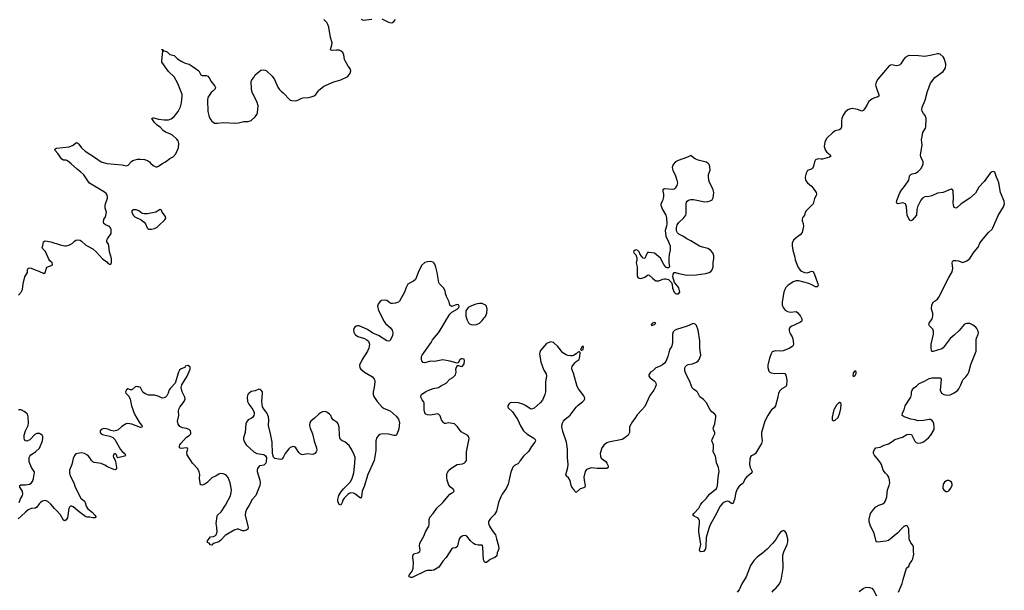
# Model space of a CAD drawing. Header units: inches. Extents: x 1839294 to 1929364, y 762242 to 909984.
# Tile 17 of 76: x 1873367 to 1887424, y 802876 to 811018. Entities that reach past the tile are written whole.
import ezdxf

# ---------------------------------------------------------------- set-up
doc = ezdxf.new("R2010")
doc.units = ezdxf.units.IN
doc.header["$MEASUREMENT"] = 0
for name, color, linetype in [('B8870', 7, 'Continuous'), ('B8871', 7, 'Continuous'), ('B8880', 7, 'Continuous'), ('B8881', 7, 'Continuous')]:
    doc.layers.add(name, color=color, linetype=linetype)

msp = doc.modelspace()

# ---------------------------------------------------------------- linework, layer by layer
at = {"layer": 'B8870', "color": 6, "elevation": 600}
for points in [[(1873352, 807088), (1873389, 807131), (1873407, 807170), (1873414, 807250), (1873442, 807350), (1873477, 807410), (1873479, 807450), (1873489, 807471), (1873510, 807476), (1873530, 807471), (1873587, 807447), (1873642, 807430), (1873710, 807398), (1873729, 807411), (1873755, 807485), (1873830, 807514), (1873835, 807530), (1873828, 807550), (1873798, 807578), (1873781, 807601), (1873734, 807710), (1873695, 807750), (1873689, 807770), (1873699, 807790), (1873709, 807850), (1873730, 807864), (1873810, 807848), (1873946, 807806), (1874010, 807790), (1874030, 807790), (1874070, 807800), (1874115, 807825), (1874150, 807859), (1874170, 807870), (1874190, 807876), (1874230, 807870), (1874250, 807858), (1874310, 807799), (1874410, 807747), (1874461, 807701), (1874550, 807605), (1874610, 807563), (1874630, 807541), (1874650, 807528), (1874670, 807531), (1874676, 807550), (1874676, 807610), (1874647, 807707), (1874641, 807790), (1874634, 807814), (1874613, 807850), (1874613, 807870), (1874621, 807890), (1874672, 807968), (1874675, 807990), (1874672, 808030), (1874664, 808050), (1874647, 808067), (1874592, 808092), (1874570, 808110), (1874563, 808130), (1874569, 808170), (1874586, 808194), (1874597, 808223), (1874606, 808270), (1874589, 808330), (1874587, 808367), (1874590, 808390), (1874620, 808470), (1874621, 808490), (1874615, 808515), (1874599, 808539), (1874577, 808557), (1874365, 808685), (1874338, 808718), (1874283, 808803), (1874241, 808841), (1874190, 808879), (1874103, 808963), (1874050, 809003), (1874030, 809012), (1873990, 809015), (1873970, 809026), (1873911, 809111), (1873873, 809150), (1873869, 809170), (1873894, 809186), (1874074, 809206), (1874130, 809227), (1874170, 809261), (1874190, 809261), (1874210, 809243), (1874248, 809188), (1874301, 809141), (1874450, 809049), (1874530, 808988), (1874610, 808968), (1874828, 808948), (1874890, 808935), (1874917, 808943), (1874963, 808997), (1874982, 809010), (1875050, 809028), (1875088, 809028), (1875150, 809025), (1875190, 809010), (1875218, 808990), (1875232, 808970), (1875270, 808936), (1875310, 808918), (1875330, 808920), (1875350, 808929), (1875409, 808971), (1875450, 808990), (1875510, 809036), (1875557, 809063), (1875594, 809106), (1875636, 809190), (1875640, 809250), (1875630, 809290), (1875612, 809312), (1875547, 809370), (1875512, 809390), (1875450, 809415), (1875417, 809437), (1875379, 809479), (1875330, 809512), (1875290, 809549), (1875253, 809610), (1875270, 809617), (1875284, 809616), (1875350, 809598), (1875430, 809588), (1875489, 809591), (1875530, 809602), (1875570, 809636), (1875630, 809709), (1875664, 809776), (1875679, 809830), (1875687, 809930), (1875684, 809950), (1875672, 809990), (1875668, 810000)], [(1876124, 810000), (1876102, 809978), (1876053, 809910), (1876049, 809870), (1876055, 809710), (1876065, 809650), (1876079, 809610), (1876110, 809569), (1876150, 809544), (1876190, 809541), (1876270, 809553), (1876450, 809540), (1876490, 809545), (1876567, 809567), (1876630, 809564), (1876670, 809580), (1876727, 809630), (1876750, 809664), (1876760, 809690), (1876771, 809790), (1876751, 809851), (1876692, 809970), (1876683, 810000)], [(1877099, 810000), (1877130, 809973), (1877230, 809869), (1877250, 809863), (1877310, 809860), (1877339, 809870), (1877384, 809896), (1877410, 809905), (1877490, 809908), (1877530, 809916), (1877570, 809932), (1877594, 809950), (1877628, 810000)], [(1880000, 803285), (1879996, 803290), (1879989, 803310), (1879981, 803490), (1879975, 803515), (1879970, 803520), (1879950, 803522), (1879910, 803520), (1879870, 803531), (1879846, 803546), (1879804, 803584), (1879750, 803650), (1879730, 803656), (1879692, 803652), (1879654, 803630), (1879645, 803615), (1879635, 803590), (1879617, 803510), (1879610, 803495), (1879590, 803482), (1879550, 803476), (1879530, 803464), (1879456, 803344), (1879410, 803290), (1879350, 803206), (1879278, 803162), (1879250, 803158), (1879190, 803160), (1879165, 803155), (1878970, 803061), (1878950, 803058), (1878927, 803067), (1878929, 803090), (1878970, 803150), (1878985, 803190), (1878990, 803270), (1878978, 803350), (1878978, 803370), (1878990, 803393), (1879010, 803403), (1879049, 803411), (1879078, 803430), (1879082, 803450), (1879075, 803510), (1879079, 803550), (1879136, 803650), (1879161, 803710), (1879207, 803793), (1879212, 803810), (1879213, 803887), (1879222, 803918), (1879270, 803970), (1879323, 804050), (1879410, 804130), (1879510, 804246), (1879530, 804262), (1879549, 804270), (1879569, 804290), (1879564, 804310), (1879511, 804351), (1879495, 804375), (1879471, 804450), (1879466, 804486), (1879466, 804530), (1879471, 804549), (1879491, 804589), (1879536, 804624), (1879610, 804670), (1879690, 804682), (1879710, 804690), (1879732, 804710), (1879744, 804730), (1879745, 804850), (1879782, 805042), (1879776, 805070), (1879764, 805084), (1879670, 805135), (1879619, 805210), (1879572, 805250), (1879490, 805264), (1879450, 805255), (1879430, 805258), (1879415, 805270), (1879390, 805309), (1879368, 805368), (1879350, 805387), (1879330, 805392), (1879310, 805391), (1879230, 805374), (1879190, 805379), (1879164, 805390), (1879150, 805410), (1879140, 805450), (1879141, 805550), (1879134, 805570), (1879112, 805592), (1879093, 805630), (1879093, 805650), (1879105, 805670), (1879167, 805713), (1879210, 805734), (1879270, 805755), (1879348, 805770), (1879390, 805799), (1879457, 805830), (1879510, 805891), (1879550, 805915), (1879589, 805950), (1879596, 805990), (1879593, 806030), (1879610, 806082), (1879630, 806085), (1879670, 806071), (1879690, 806076), (1879712, 806108), (1879719, 806150), (1879710, 806173), (1879690, 806179), (1879670, 806179), (1879650, 806169), (1879630, 806128), (1879610, 806115), (1879510, 806144), (1879410, 806165), (1879290, 806143), (1879230, 806146), (1879150, 806121), (1879127, 806127), (1879109, 806150), (1879101, 806170), (1879105, 806210), (1879115, 806230), (1879239, 806410), (1879261, 806450), (1879348, 806552), (1879410, 806650), (1879458, 806742), (1879506, 806814), (1879534, 806846), (1879614, 806890), (1879635, 806910), (1879642, 806930), (1879630, 806948), (1879613, 806953), (1879530, 806928), (1879510, 806946), (1879497, 806990), (1879458, 807070), (1879447, 807110), (1879443, 807150), (1879416, 807190), (1879358, 807250), (1879350, 807269), (1879327, 807410), (1879308, 807488), (1879292, 807532), (1879281, 807550), (1879270, 807558), (1879230, 807566), (1879190, 807565), (1879150, 807553), (1879110, 807516), (1879065, 807435), (1879018, 807310), (1878990, 807285), (1878950, 807270), (1878910, 807243), (1878885, 807195), (1878862, 807130), (1878790, 807003), (1878774, 806986), (1878730, 806972), (1878690, 806967), (1878670, 806969), (1878650, 806977), (1878610, 807009), (1878570, 807018), (1878530, 807009), (1878506, 806990), (1878483, 806957), (1878475, 806930), (1878491, 806870), (1878568, 806710), (1878590, 806681), (1878661, 806621), (1878684, 806590), (1878690, 806571), (1878694, 806550), (1878688, 806510), (1878672, 806468), (1878650, 806437), (1878630, 806433), (1878610, 806438), (1878489, 806510), (1878406, 806546), (1878330, 806599), (1878214, 806650), (1878190, 806651), (1878170, 806645), (1878151, 806630), (1878136, 806610), (1878133, 806590), (1878138, 806558), (1878150, 806531), (1878160, 806520), (1878196, 806496), (1878290, 806471), (1878325, 806450), (1878346, 806430), (1878361, 806390), (1878351, 806330), (1878334, 806290), (1878256, 806170), (1878219, 806090), (1878221, 806050), (1878237, 806030), (1878289, 805989), (1878402, 805922), (1878428, 805890), (1878436, 805870), (1878437, 805850), (1878426, 805770), (1878412, 805710), (1878411, 805670), (1878421, 805641), (1878470, 805568), (1878541, 805490), (1878571, 805470), (1878655, 805435), (1878742, 805362), (1878776, 805316), (1878788, 805270), (1878781, 805180), (1878750, 805098), (1878736, 805084), (1878710, 805083), (1878630, 805106), (1878550, 805109), (1878510, 805101), (1878490, 805086), (1878464, 805056), (1878452, 805010), (1878449, 804871), (1878429, 804730), (1878337, 804530), (1878283, 804357), (1878257, 804290), (1878248, 804212), (1878230, 804193), (1878150, 804252), (1878130, 804261), (1878090, 804265), (1878070, 804258), (1878050, 804243), (1878000, 804190), (1877980, 804160), (1877970, 804129), (1877950, 804090), (1877930, 804102), (1877910, 804149), (1877907, 804170), (1877912, 804190), (1877925, 804230), (1877950, 804277), (1877990, 804326), (1878083, 804417), (1878114, 804470), (1878136, 804550), (1878151, 804689), (1878154, 804770), (1878141, 804810), (1878110, 804881), (1878070, 804944), (1878010, 804995), (1877969, 805010), (1877947, 805027), (1877938, 805050), (1877933, 805090), (1877926, 805206), (1877914, 805250), (1877901, 805270), (1877843, 805310), (1877822, 805330), (1877807, 805370), (1877789, 805390), (1877750, 805418), (1877730, 805426), (1877690, 805424), (1877662, 805410), (1877636, 805390), (1877577, 805330), (1877522, 805290), (1877508, 805270), (1877505, 805230), (1877515, 805190), (1877548, 805108), (1877570, 805006), (1877604, 804910), (1877608, 804870), (1877599, 804850), (1877579, 804830), (1877550, 804813), (1877470, 804822), (1877410, 804811), (1877390, 804816), (1877370, 804825), (1877350, 804844), (1877308, 804908), (1877290, 804923), (1877270, 804927), (1877230, 804914), (1877210, 804897), (1877158, 804830), (1877130, 804769), (1877110, 804749), (1877090, 804744), (1877010, 804758), (1876990, 804774), (1876974, 804830), (1876973, 804990), (1876949, 805111), (1876919, 805230), (1876922, 805310), (1876918, 805350), (1876895, 805410), (1876856, 805456), (1876832, 805492), (1876822, 805570), (1876835, 805690), (1876833, 805710), (1876810, 805739), (1876790, 805744), (1876770, 805741), (1876730, 805723), (1876670, 805712), (1876636, 805684), (1876626, 805670), (1876616, 805630), (1876620, 805570), (1876636, 805530), (1876697, 805457), (1876713, 805413), (1876713, 805390), (1876708, 805370), (1876694, 805346), (1876672, 805328), (1876630, 805309), (1876605, 805275), (1876596, 805250), (1876586, 805130), (1876562, 805050), (1876561, 805030), (1876576, 804990), (1876598, 804950), (1876711, 804850), (1876750, 804829), (1876850, 804815), (1876877, 804797), (1876889, 804769), (1876887, 804710), (1876879, 804690), (1876866, 804674), (1876850, 804663), (1876790, 804650), (1876770, 804630), (1876764, 804616), (1876756, 804590), (1876756, 804570), (1876797, 804450), (1876799, 804410), (1876793, 804370), (1876739, 804230), (1876688, 804170), (1876644, 804090), (1876603, 804030), (1876589, 803991), (1876587, 803950), (1876625, 803790), (1876629, 803770), (1876625, 803750), (1876606, 803734), (1876570, 803723), (1876550, 803725), (1876490, 803750), (1876470, 803748), (1876430, 803733), (1876301, 803659), (1876237, 803590), (1876210, 803568), (1876135, 803545), (1876122, 803538), (1876110, 803522), (1876090, 803526), (1876070, 803548), (1876050, 803558), (1876046, 803566), (1876050, 803590), (1876061, 803599), (1876070, 803617), (1876090, 803639), (1876134, 803646), (1876161, 803659), (1876173, 803670), (1876184, 803710), (1876183, 803770), (1876173, 803830), (1876185, 803935), (1876190, 803950), (1876243, 803997), (1876305, 804090), (1876374, 804226), (1876388, 804270), (1876392, 804312), (1876370, 804410), (1876345, 804485), (1876310, 804525), (1876270, 804540), (1876230, 804542), (1876210, 804535), (1876172, 804508), (1876110, 804479), (1876038, 804410), (1876010, 804390), (1875970, 804374), (1875950, 804379), (1875936, 804470), (1875940, 804530), (1875930, 804566), (1875908, 804608), (1875836, 804690), (1875759, 804810), (1875754, 804846), (1875769, 804890), (1875763, 804903), (1875749, 804909), (1875670, 804898), (1875647, 804910), (1875646, 804930), (1875652, 804950), (1875666, 804970), (1875742, 805058), (1875793, 805090), (1875809, 805110), (1875812, 805128), (1875806, 805150), (1875785, 805170), (1875750, 805183), (1875690, 805195), (1875652, 805212), (1875630, 805246), (1875621, 805290), (1875641, 805370), (1875633, 805430), (1875638, 805462), (1875651, 805489), (1875702, 805550), (1875719, 805581), (1875728, 805610), (1875726, 805630), (1875688, 805710), (1875673, 805770), (1875683, 805810), (1875756, 805930), (1875799, 806030), (1875802, 806050), (1875799, 806059), (1875770, 806084), (1875730, 806073), (1875723, 806057), (1875710, 806049), (1875670, 806037), (1875650, 806019), (1875636, 805990), (1875587, 805830), (1875519, 805761), (1875503, 805737), (1875488, 805690), (1875467, 805653), (1875450, 805632), (1875430, 805621), (1875410, 805617), (1875390, 805622), (1875344, 805644), (1875290, 805662), (1875210, 805661), (1875159, 805679), (1875125, 805705), (1875090, 805769), (1875070, 805781), (1875050, 805779), (1875030, 805785), (1875010, 805777), (1874970, 805739), (1874950, 805739), (1874910, 805749), (1874890, 805738), (1874876, 805710), (1874881, 805690), (1874925, 805645), (1874943, 805603), (1874965, 805510), (1875007, 805390), (1875038, 805330), (1875083, 805263), (1875111, 805230), (1875113, 805210), (1875110, 805202), (1875090, 805199), (1874970, 805248), (1874910, 805256), (1874888, 805252), (1874862, 805238), (1874826, 805214), (1874773, 805167), (1874750, 805156), (1874709, 805149), (1874670, 805158), (1874625, 805175), (1874570, 805184), (1874531, 805170), (1874515, 805150), (1874515, 805130), (1874531, 805110), (1874550, 805100), (1874570, 805093), (1874656, 805075), (1874698, 805058), (1874726, 805026), (1874804, 804884), (1874830, 804857), (1874866, 804830), (1874878, 804810), (1874865, 804790), (1874770, 804765), (1874757, 804777), (1874748, 804810), (1874732, 804830), (1874710, 804821), (1874702, 804790), (1874706, 804770), (1874724, 804744), (1874736, 804716), (1874751, 804630), (1874751, 804610), (1874740, 804600), (1874730, 804596), (1874710, 804598), (1874618, 804638), (1874583, 804663), (1874530, 804687), (1874430, 804701), (1874410, 804709), (1874390, 804729), (1874370, 804767), (1874350, 804790), (1874324, 804810), (1874290, 804828), (1874250, 804837), (1874190, 804830), (1874170, 804822), (1874150, 804802), (1874130, 804757), (1874109, 804670), (1874079, 804590), (1874077, 804550), (1874085, 804510), (1874138, 804410), (1874160, 804350), (1874240, 804190), (1874291, 804150), (1874301, 804130), (1874317, 804077), (1874341, 804041), (1874402, 803990), (1874441, 803950), (1874454, 803930), (1874450, 803910), (1874410, 803912), (1874370, 803921), (1874330, 803920), (1874310, 803926), (1874214, 803994), (1874130, 804068), (1874110, 804076), (1874090, 804075), (1874078, 804062), (1874070, 804044), (1874048, 803912), (1874030, 803881), (1874010, 803866), (1873990, 803878), (1873950, 803952), (1873898, 804010), (1873862, 804042), (1873810, 804106), (1873770, 804143), (1873730, 804157), (1873690, 804147), (1873670, 804134), (1873645, 804110), (1873610, 804062), (1873591, 804049), (1873530, 804042), (1873490, 804022), (1873450, 803992), (1873390, 803934), (1873344, 803896)], [(1880000, 806954), (1879970, 806967), (1879930, 806970), (1879896, 806963), (1879865, 806955), (1879808, 806932), (1879768, 806912), (1879736, 806864), (1879734, 806790), (1879754, 806730), (1879773, 806693), (1879790, 806677), (1879810, 806667), (1879850, 806663), (1879890, 806669), (1879930, 806690), (1879970, 806726), (1880000, 806764)], [(1873358, 804130), (1873377, 804183), (1873405, 804230), (1873411, 804250), (1873408, 804290), (1873368, 804350), (1873367, 804373), (1873381, 804379), (1873450, 804380), (1873509, 804391), (1873530, 804403), (1873551, 804430), (1873564, 804470), (1873576, 804556), (1873572, 804572), (1873534, 804630), (1873504, 804710), (1873500, 804750), (1873503, 804770), (1873511, 804790), (1873528, 804810), (1873594, 804850), (1873650, 804904), (1873694, 805010), (1873698, 805050), (1873695, 805070), (1873687, 805090), (1873666, 805106), (1873650, 805115), (1873610, 805113), (1873582, 805098), (1873510, 805025), (1873470, 805005), (1873450, 805009), (1873435, 805030), (1873430, 805048), (1873432, 805092), (1873450, 805150), (1873487, 805230), (1873493, 805267), (1873490, 805350), (1873478, 805390), (1873470, 805401), (1873430, 805429), (1873390, 805449), (1873370, 805453), (1873350, 805449)]]:
    msp.add_lwpolyline(points, dxfattribs=at)
msp.add_lwpolyline([(1875370, 808308), (1875312, 808270), (1875190, 808246), (1875146, 808246), (1875114, 808254), (1875067, 808290), (1875030, 808306), (1874990, 808304), (1874968, 808290), (1874966, 808270), (1874987, 808227), (1875010, 808205), (1875102, 808162), (1875146, 808130), (1875164, 808104), (1875186, 808050), (1875198, 808038), (1875210, 808031), (1875249, 808031), (1875290, 808041), (1875330, 808059), (1875350, 808075), (1875438, 808162), (1875452, 808188), (1875446, 808210), (1875401, 808270), (1875390, 808298)], close=True, dxfattribs=at)
at = {"layer": 'B8871', "color": 6, "elevation": 600}
for points in [[(1877628, 810000), (1877633, 810007), (1877710, 810072), (1877850, 810132), (1877950, 810160), (1878050, 810207), (1878086, 810254), (1878094, 810290), (1878090, 810313), (1878056, 810356), (1878013, 810430), (1878006, 810450), (1877996, 810516), (1877978, 810550), (1877955, 810570), (1877930, 810581), (1877890, 810585), (1877830, 810579), (1877805, 810590), (1877808, 810610), (1877825, 810655), (1877826, 810690), (1877806, 810766), (1877779, 810910), (1877766, 810950), (1877750, 810978), (1877710, 811021)], [(1878244, 811024), (1878270, 811010), (1878394, 811026)], [(1878536, 811030), (1878630, 810982), (1878670, 810973), (1878690, 810977), (1878710, 810991), (1878730, 811023)], [(1875668, 810000), (1875623, 810110), (1875570, 810202), (1875490, 810279), (1875397, 810410), (1875394, 810430), (1875408, 810568), (1875406, 810586), (1875394, 810586), (1875390, 810592), (1875410, 810591), (1875412, 810572), (1875428, 810572), (1875470, 810559), (1875510, 810522), (1875570, 810505), (1875618, 810458), (1875681, 810421), (1875730, 810398), (1875784, 810384), (1875830, 810356), (1875925, 810290), (1875951, 810230), (1875970, 810220), (1876030, 810222), (1876053, 810213), (1876073, 810190), (1876098, 810138), (1876154, 810070), (1876162, 810050), (1876156, 810030), (1876124, 810000)], [(1876683, 810000), (1876674, 810030), (1876670, 810134), (1876679, 810161), (1876708, 810192), (1876730, 810231), (1876810, 810298), (1876850, 810303), (1876870, 810300), (1876890, 810290), (1876971, 810211), (1877006, 810166), (1877050, 810056), (1877070, 810026), (1877099, 810000)]]:
    msp.add_lwpolyline(points, dxfattribs=at)
at = {"layer": 'B8880', "color": 6}
for points, elevation in [([(1885613, 810000), (1885630, 809950), (1885630, 809929), (1885607, 809913), (1885570, 809904), (1885530, 809885), (1885490, 809851), (1885464, 809810), (1885434, 809750), (1885410, 809721), (1885390, 809713), (1885330, 809738), (1885250, 809752), (1885230, 809748), (1885190, 809730), (1885150, 809698), (1885123, 809657), (1885106, 809610), (1885099, 809570), (1885100, 809490), (1885090, 809461), (1885072, 809448), (1885010, 809433), (1884970, 809405), (1884892, 809330), (1884870, 809295), (1884860, 809270), (1884850, 809210), (1884870, 809151), (1884889, 809130), (1884939, 809090), (1884948, 809070), (1884930, 809058), (1884830, 809028), (1884810, 809026), (1884769, 809031), (1884750, 809028), (1884730, 809017), (1884713, 808990), (1884698, 808930), (1884683, 808897), (1884670, 808885), (1884630, 808873), (1884616, 808864), (1884594, 808830), (1884580, 808770), (1884587, 808730), (1884614, 808690), (1884670, 808643), (1884694, 808614), (1884736, 808550), (1884742, 808530), (1884738, 808510), (1884713, 808467), (1884696, 808390), (1884593, 808290), (1884582, 808270), (1884572, 808230), (1884544, 808190), (1884538, 808170), (1884540, 808150), (1884551, 808111), (1884555, 808070), (1884538, 807982), (1884510, 807946), (1884450, 807907), (1884415, 807870), (1884395, 807830), (1884394, 807790), (1884405, 807730), (1884432, 807630), (1884438, 807590), (1884477, 807490), (1884510, 807446), (1884530, 807429), (1884570, 807410), (1884612, 807408), (1884670, 807430), (1884690, 807424), (1884704, 807404), (1884730, 807343), (1884760, 807250), (1884764, 807230), (1884762, 807218), (1884750, 807205), (1884730, 807208), (1884676, 807236), (1884632, 807252), (1884490, 807293), (1884450, 807293), (1884410, 807280), (1884335, 807225), (1884304, 807196), (1884290, 807170), (1884277, 807130), (1884252, 806990), (1884253, 806950), (1884266, 806910), (1884294, 806874), (1884330, 806852), (1884370, 806847), (1884450, 806852), (1884470, 806841), (1884513, 806790), (1884532, 806750), (1884534, 806726), (1884527, 806710), (1884504, 806696), (1884390, 806646), (1884368, 806630), (1884354, 806610), (1884350, 806590), (1884358, 806558), (1884370, 806530), (1884395, 806495), (1884404, 806464), (1884412, 806392), (1884410, 806370), (1884402, 806358), (1884392, 806348), (1884353, 806327), (1884266, 806294), (1884230, 806287), (1884150, 806291), (1884110, 806277), (1884093, 806250), (1884072, 806188), (1884048, 806090), (1884046, 806054), (1884064, 806004), (1884076, 805990), (1884096, 805977), (1884148, 805968), (1884250, 805976), (1884290, 805968), (1884305, 805945), (1884316, 805904), (1884320, 805870), (1884315, 805805), (1884310, 805790), (1884300, 805780), (1884249, 805751), (1884217, 805723), (1884202, 805690), (1884191, 805630), (1884158, 805510), (1884139, 805481), (1884101, 805450), (1884087, 805433), (1884046, 805370), (1884003, 805290), (1883958, 805130), (1883957, 805090), (1883965, 805010), (1883959, 804970), (1883870, 804827), (1883850, 804810), (1883810, 804797), (1883799, 804781), (1883792, 804748), (1883787, 804670), (1883795, 804630), (1883822, 804570), (1883820, 804550), (1883741, 804490), (1883720, 804460), (1883695, 804405), (1883640, 804360), (1883610, 804320), (1883590, 804270), (1883570, 804172), (1883550, 804108), (1883530, 804116), (1883490, 804145), (1883470, 804149), (1883450, 804145), (1883421, 804130), (1883395, 804110), (1883364, 804070), (1883317, 803970), (1883226, 803810), (1883204, 803756), (1883169, 803630), (1883163, 803510), (1883156, 803470), (1883150, 803453), (1883130, 803429), (1883087, 803427), (1883076, 803436), (1883072, 803450), (1883091, 803530), (1883063, 803710), (1883063, 803750), (1883073, 803830), (1883070, 803870), (1883062, 803890), (1883048, 803908), (1883002, 803930), (1882979, 803950), (1882989, 803970), (1883064, 804050), (1883086, 804094), (1883111, 804130), (1883172, 804190), (1883214, 804250), (1883316, 804330), (1883330, 804365), (1883338, 804490), (1883352, 804570), (1883343, 804630), (1883317, 804697), (1883301, 804790), (1883267, 804850), (1883274, 804914), (1883273, 804950), (1883248, 805010), (1883251, 805030), (1883274, 805070), (1883290, 805110), (1883290, 805130), (1883271, 805170), (1883267, 805190), (1883290, 805250), (1883304, 805345), (1883304, 805370), (1883293, 805390), (1883250, 805422), (1883224, 805450), (1883173, 805553), (1883130, 805601), (1883075, 805635), (1883045, 805705), (1883030, 805719), (1882990, 805740), (1882966, 805766), (1882939, 805839), (1882877, 805970), (1882864, 806010), (1882864, 806050), (1882872, 806070), (1882889, 806090), (1882910, 806098), (1882970, 806108), (1883030, 806132), (1883052, 806150), (1883066, 806170), (1883090, 806230), (1883079, 806330), (1883075, 806435), (1883055, 806590), (1883030, 806653), (1883010, 806676), (1882990, 806682), (1882970, 806678), (1882895, 806645), (1882742, 806598), (1882716, 806585), (1882697, 806563), (1882688, 806530), (1882685, 806410), (1882675, 806365), (1882670, 806348), (1882650, 806318), (1882633, 806267), (1882620, 806210), (1882590, 806143), (1882570, 806115), (1882545, 806095), (1882510, 806075), (1882448, 806052), (1882405, 806010), (1882371, 805989), (1882348, 805952), (1882351, 805930), (1882366, 805910), (1882426, 805866), (1882444, 805844), (1882452, 805810), (1882439, 805770), (1882419, 805730), (1882365, 805655), (1882290, 805501), (1882250, 805450), (1882181, 805379), (1882150, 805329), (1882115, 805285), (1882073, 805207), (1882071, 805130), (1882053, 805090), (1882008, 805050), (1881970, 805028), (1881772, 804990), (1881750, 804982), (1881710, 804952), (1881676, 804910), (1881655, 804830), (1881658, 804790), (1881670, 804762), (1881733, 804713), (1881750, 804691), (1881768, 804650), (1881770, 804629), (1881750, 804616), (1881730, 804615), (1881613, 804613), (1881530, 804625), (1881461, 804599), (1881438, 804570), (1881423, 804490), (1881424, 804450), (1881442, 804370), (1881436, 804350), (1881421, 804339), (1881370, 804325), (1881310, 804274), (1881290, 804293), (1881282, 804310), (1881249, 804350), (1881239, 804370), (1881224, 804444), (1881200, 804480), (1881169, 804510), (1881166, 804526), (1881194, 804630), (1881195, 804670), (1881186, 804770), (1881188, 804888), (1881172, 804992), (1881122, 805142), (1881108, 805210), (1881112, 805250), (1881130, 805291), (1881150, 805314), (1881224, 805376), (1881312, 805490), (1881341, 805519), (1881407, 805570), (1881424, 805590), (1881433, 805610), (1881431, 805630), (1881422, 805650), (1881344, 805750), (1881324, 805784), (1881274, 805974), (1881249, 806030), (1881247, 806050), (1881253, 806070), (1881290, 806123), (1881310, 806143), (1881354, 806170), (1881365, 806210), (1881368, 806268), (1881358, 806278), (1881350, 806278), (1881330, 806269), (1881311, 806249), (1881274, 806226), (1881259, 806221), (1881230, 806220), (1881190, 806227), (1881170, 806234), (1881123, 806263), (1881050, 806357), (1880990, 806414), (1880950, 806421), (1880910, 806409), (1880890, 806397), (1880804, 806296), (1880791, 806270), (1880789, 806250), (1880809, 806130), (1880850, 806019), (1880883, 805963), (1880890, 805930), (1880873, 805850), (1880875, 805710), (1880864, 805670), (1880830, 805590), (1880798, 805550), (1880710, 805476), (1880690, 805466), (1880670, 805462), (1880650, 805470), (1880590, 805514), (1880550, 805532), (1880490, 805550), (1880390, 805555), (1880371, 805549), (1880350, 805533), (1880336, 805510), (1880336, 805490), (1880341, 805481), (1880404, 805424), (1880479, 805310), (1880515, 805225), (1880559, 805150), (1880608, 805108), (1880707, 805047), (1880725, 805030), (1880730, 805010), (1880720, 804990), (1880672, 804930), (1880630, 804859), (1880558, 804790), (1880513, 804730), (1880498, 804702), (1880477, 804683), (1880430, 804658), (1880408, 804632), (1880377, 804563), (1880339, 804390), (1880312, 804330), (1880255, 804250), (1880234, 804210), (1880203, 804130), (1880174, 804006), (1880143, 803957), (1880090, 803902), (1880062, 803858), (1880059, 803830), (1880072, 803790), (1880110, 803730), (1880158, 803670), (1880172, 803610), (1880204, 803510), (1880208, 803470), (1880185, 803410), (1880179, 803370), (1880150, 803343), (1880084, 803316), (1880030, 803273), (1880010, 803272), (1880000, 803285)], 600), ([(1885913, 802850), (1885966, 802974), (1885979, 803030), (1886028, 803192), (1886054, 803214), (1886066, 803214), (1886062, 803222), (1886069, 803250), (1886104, 803296), (1886116, 803324), (1886130, 803390), (1886125, 803430), (1886129, 803490), (1886120, 803520), (1886090, 803555), (1886065, 803605), (1886062, 803750), (1886053, 803773), (1886041, 803790), (1886030, 803798), (1886010, 803798), (1885990, 803786), (1885950, 803749), (1885903, 803697), (1885772, 803588), (1885730, 803575), (1885610, 803565), (1885594, 803574), (1885567, 803690), (1885513, 803790), (1885496, 803856), (1885493, 803890), (1885513, 803970), (1885554, 804030), (1885590, 804068), (1885630, 804091), (1885690, 804111), (1885715, 804130), (1885728, 804152), (1885746, 804210), (1885755, 804310), (1885780, 804370), (1885787, 804410), (1885786, 804450), (1885776, 804490), (1885758, 804518), (1885727, 804547), (1885693, 804590), (1885670, 804670), (1885648, 804710), (1885564, 804810), (1885556, 804830), (1885554, 804850), (1885570, 804886), (1885590, 804907), (1885650, 804917), (1885710, 804945), (1885770, 804965), (1885822, 804998), (1885859, 805030), (1885970, 805063), (1886030, 805101), (1886070, 805105), (1886097, 805097), (1886110, 805082), (1886144, 805004), (1886166, 804986), (1886190, 804978), (1886230, 804980), (1886270, 804994), (1886340, 805050), (1886377, 805090), (1886421, 805170), (1886424, 805210), (1886419, 805250), (1886410, 805279), (1886390, 805306), (1886370, 805312), (1886352, 805312), (1886270, 805298), (1886190, 805295), (1886150, 805309), (1886090, 805320), (1885995, 805350), (1885967, 805370), (1885969, 805410), (1885992, 805450), (1886010, 805510), (1886090, 805631), (1886101, 805670), (1886101, 805710), (1886107, 805733), (1886130, 805765), (1886170, 805788), (1886210, 805825), (1886282, 805858), (1886350, 805898), (1886390, 805909), (1886508, 805908), (1886524, 805890), (1886510, 805730), (1886528, 805688), (1886559, 805670), (1886610, 805662), (1886650, 805667), (1886710, 805695), (1886753, 805727), (1886774, 805750), (1886805, 805810), (1886830, 805881), (1886876, 805924), (1886901, 805959), (1886916, 805990), (1886944, 806096), (1887024, 806290), (1887020, 806350), (1887023, 806450), (1887027, 806473), (1887052, 806530), (1887054, 806550), (1887050, 806575), (1887032, 806610), (1887015, 806630), (1886970, 806665), (1886930, 806682), (1886890, 806685), (1886870, 806680), (1886850, 806667), (1886778, 806582), (1886710, 806516), (1886651, 806469), (1886550, 806336), (1886530, 806322), (1886410, 806284), (1886390, 806284), (1886382, 806302), (1886378, 806330), (1886380, 806390), (1886412, 806530), (1886414, 806570), (1886403, 806603), (1886354, 806650), (1886348, 806670), (1886353, 806690), (1886392, 806750), (1886402, 806790), (1886402, 806830), (1886385, 806890), (1886391, 806950), (1886414, 806990), (1886468, 807032), (1886490, 807059), (1886630, 807339), (1886678, 807422), (1886690, 807470), (1886680, 807550), (1886682, 807570), (1886699, 807581), (1886730, 807583), (1886770, 807576), (1886830, 807555), (1886890, 807576), (1886930, 807609), (1886995, 807705), (1887050, 807773), (1887075, 807830), (1887096, 807864), (1887198, 807982), (1887249, 808030), (1887262, 808050), (1887336, 808224), (1887410, 808350), (1887424, 808390), (1887421, 808430), (1887369, 808550), (1887346, 808690), (1887333, 808730), (1887312, 808770), (1887290, 808842), (1887270, 808852), (1887250, 808849), (1887222, 808830), (1887138, 808710), (1887058, 808630), (1887010, 808543), (1886932, 808470), (1886809, 808391), (1886750, 808340), (1886730, 808330), (1886710, 808338), (1886699, 808370), (1886695, 808410), (1886698, 808470), (1886694, 808570), (1886688, 808588), (1886670, 808598), (1886650, 808596), (1886550, 808552), (1886470, 808542), (1886390, 808503), (1886350, 808494), (1886290, 808491), (1886254, 808470), (1886230, 808441), (1886183, 808350), (1886174, 808310), (1886170, 808230), (1886110, 808156), (1886090, 808148), (1886070, 808158), (1886038, 808230), (1886030, 808288), (1886028, 808350), (1886011, 808391), (1885990, 808402), (1885970, 808403), (1885910, 808392), (1885890, 808400), (1885886, 808410), (1885890, 808440), (1885931, 808549), (1885955, 808585), (1886010, 808653), (1886059, 808730), (1886067, 808750), (1886072, 808790), (1886090, 808810), (1886110, 808819), (1886157, 808830), (1886194, 808850), (1886230, 808890), (1886266, 808950), (1886266, 808990), (1886230, 809063), (1886226, 809090), (1886252, 809230), (1886243, 809310), (1886245, 809330), (1886261, 809410), (1886297, 809470), (1886303, 809490), (1886308, 809608), (1886296, 809650), (1886270, 809680), (1886251, 809711), (1886248, 809730), (1886250, 809770), (1886292, 809868), (1886327, 810000)], 600), ([(1880000, 806764), (1880016, 806784), (1880036, 806830), (1880043, 806890), (1880031, 806930), (1880010, 806950), (1880000, 806954)], 600), ([(1884109, 802850), (1884130, 802876), (1884168, 802912), (1884213, 802967), (1884234, 803010), (1884244, 803050), (1884265, 803190), (1884264, 803376), (1884276, 803424), (1884323, 803530), (1884331, 803570), (1884331, 803610), (1884321, 803661), (1884310, 803695), (1884290, 803721), (1884270, 803728), (1884250, 803721), (1884230, 803706), (1884198, 803670), (1884160, 803600), (1884116, 803544), (1884036, 803464), (1883972, 803408), (1883896, 803350), (1883854, 803306), (1883802, 803230), (1883740, 803070), (1883678, 802970), (1883638, 802882), (1883611, 802849)], 700), ([(1885350, 802858), (1885410, 802901), (1885450, 802919), (1885498, 802918), (1885530, 802906), (1885557, 802877), (1885599, 802799)], 600)]:
    msp.add_lwpolyline(points, dxfattribs=dict(at, elevation=elevation))
for points, elevation in [([(1882950, 809078), (1882903, 809057), (1882767, 809010), (1882730, 808989), (1882696, 808950), (1882684, 808910), (1882690, 808872), (1882728, 808790), (1882750, 808730), (1882759, 808690), (1882750, 808654), (1882724, 808616), (1882710, 808601), (1882690, 808595), (1882570, 808605), (1882548, 808590), (1882548, 808570), (1882560, 808530), (1882560, 808490), (1882545, 808435), (1882522, 808390), (1882521, 808370), (1882545, 808310), (1882590, 808230), (1882603, 808190), (1882606, 808110), (1882599, 808070), (1882581, 808010), (1882591, 807930), (1882631, 807850), (1882651, 807790), (1882651, 807729), (1882639, 807670), (1882634, 807610), (1882634, 807554), (1882642, 807490), (1882630, 807478), (1882610, 807478), (1882590, 807488), (1882564, 807524), (1882515, 807615), (1882430, 807685), (1882350, 807698), (1882330, 807694), (1882313, 807670), (1882290, 807609), (1882270, 807616), (1882245, 807645), (1882226, 807670), (1882210, 807704), (1882190, 807725), (1882170, 807733), (1882154, 807730), (1882131, 807710), (1882136, 807690), (1882162, 807662), (1882178, 807618), (1882179, 807590), (1882170, 807550), (1882181, 807490), (1882182, 807362), (1882185, 807350), (1882196, 807335), (1882210, 807328), (1882230, 807325), (1882250, 807328), (1882290, 807343), (1882330, 807371), (1882350, 807379), (1882407, 807327), (1882450, 807294), (1882470, 807291), (1882490, 807294), (1882550, 807318), (1882570, 807321), (1882590, 807321), (1882630, 807311), (1882672, 807270), (1882680, 807240), (1882685, 807185), (1882710, 807131), (1882730, 807111), (1882745, 807105), (1882770, 807107), (1882789, 807130), (1882775, 807190), (1882750, 807229), (1882714, 807270), (1882693, 807350), (1882694, 807386), (1882709, 807411), (1882730, 807411), (1882775, 807395), (1882890, 807373), (1883030, 807378), (1883090, 807389), (1883164, 807396), (1883210, 807410), (1883235, 807425), (1883255, 807450), (1883268, 807490), (1883268, 807550), (1883278, 807610), (1883278, 807650), (1883264, 807690), (1883230, 807730), (1883191, 807751), (1883114, 807770), (1883070, 807787), (1882950, 807861), (1882890, 807890), (1882844, 807924), (1882777, 807957), (1882757, 807977), (1882745, 808005), (1882745, 808050), (1882755, 808090), (1882778, 808122), (1882846, 808190), (1882876, 808230), (1882880, 808250), (1882881, 808390), (1882887, 808413), (1882898, 808430), (1882917, 808443), (1882948, 808452), (1882986, 808454), (1883150, 808418), (1883190, 808422), (1883226, 808434), (1883251, 808449), (1883265, 808475), (1883274, 808510), (1883276, 808550), (1883268, 808590), (1883212, 808710), (1883199, 808770), (1883202, 808810), (1883223, 808870), (1883221, 808921), (1883212, 808950), (1883192, 808972), (1883165, 808985), (1883054, 809014), (1883011, 809031), (1882985, 809045)], 600), ([(1882430, 806699), (1882402, 806690), (1882382, 806670), (1882390, 806654), (1882430, 806667), (1882448, 806690)], 600), ([(1881410, 806358), (1881390, 806346), (1881374, 806310), (1881382, 806302), (1881390, 806302), (1881410, 806314), (1881418, 806350)], 600), ([(1885290, 806007), (1885270, 805986), (1885264, 805970), (1885261, 805941), (1885264, 805930), (1885270, 805926), (1885290, 805938), (1885310, 805970), (1885310, 805994)], 700), ([(1885075, 805555), (1885050, 805542), (1885030, 805516), (1884990, 805450), (1884984, 805430), (1884965, 805345), (1884964, 805310), (1884978, 805298), (1884990, 805296), (1885010, 805304), (1885050, 805344), (1885076, 805410), (1885088, 805468), (1885093, 805530), (1885089, 805549)], 700), ([(1886610, 804442), (1886590, 804435), (1886570, 804419), (1886551, 804390), (1886545, 804350), (1886547, 804330), (1886561, 804310), (1886590, 804287), (1886610, 804284), (1886630, 804296), (1886656, 804330), (1886678, 804370), (1886681, 804390), (1886670, 804419), (1886653, 804433), (1886630, 804441)], 600)]:
    msp.add_lwpolyline(points, close=True, dxfattribs=dict(at, elevation=elevation))
at = {"layer": 'B8881', "color": 6, "elevation": 600}
msp.add_lwpolyline([(1886327, 810000), (1886330, 810010), (1886370, 810112), (1886430, 810192), (1886550, 810281), (1886572, 810308), (1886582, 810330), (1886589, 810369), (1886588, 810390), (1886564, 810464), (1886550, 810490), (1886510, 810524), (1886490, 810530), (1886470, 810530), (1886390, 810510), (1886290, 810493), (1886197, 810503), (1886070, 810508), (1886050, 810504), (1886010, 810478), (1885984, 810450), (1885947, 810390), (1885925, 810370), (1885890, 810362), (1885810, 810374), (1885778, 810362), (1885617, 810170), (1885594, 810126), (1885587, 810090), (1885589, 810070), (1885613, 810000)], dxfattribs=at)

doc.saveas('drawing.dxf')
